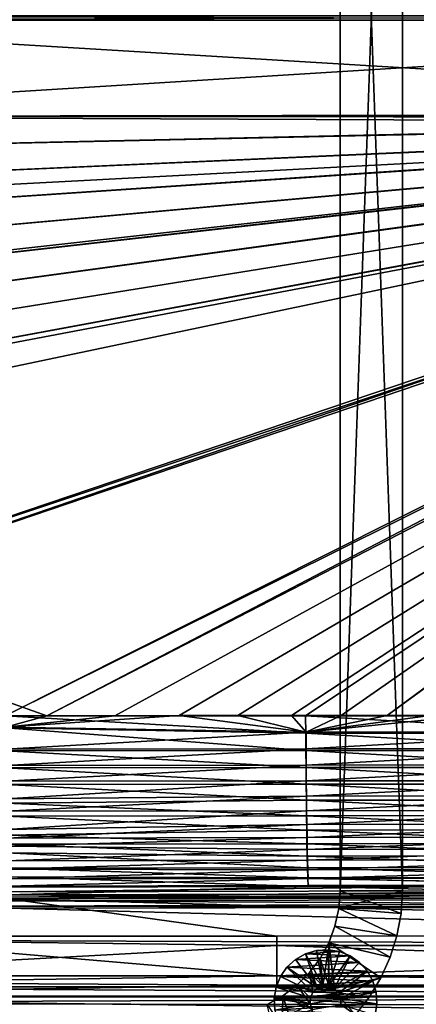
# Model space of a CAD drawing. Header units: metres. Extents: x -901 to 901, y -486 to 401.
# Tile 70 of 256: x -433 to -306, y -316 to -1. Entities that reach past the tile are written whole.
import ezdxf

# ---------------------------------------------------------------- set-up
doc = ezdxf.new("R2010")
doc.units = ezdxf.units.M

msp = doc.modelspace()

# ---------------------------------------------------------------- linework, layer by layer
at = {"layer": 'top0'}
for points in [[(-562.26355, -0.734328, -493.048248), (-562.26355, 0.734328, -493.048248), (-63.660755, -0.734328, -503.492493)], [(-562.26355, 0.734328, -493.048248), (-63.660755, 0.734328, -503.492493), (-63.660755, -0.734328, -503.492493)], [(-562.200745, 0.734328, -490.04892), (-562.200745, -0.734328, -490.04892), (-63.597927, 0.734328, -500.493134)], [(-562.200745, -0.734328, -490.04892), (-63.597927, -0.734328, -500.493134), (-63.597927, 0.734328, -500.493134)], [(-562.26355, -31.580099, -493.048248), (-562.26355, -0.734328, -493.048248), (-63.660755, -30.845772, -503.492493)], [(-63.660755, -30.845772, -503.492493), (-562.26355, -0.734328, -493.048248), (-63.660755, -0.734328, -503.492493)], [(-562.200745, -0.734328, -490.04892), (-562.200745, -31.580099, -490.04892), (-63.597927, -0.734328, -500.493134)], [(-562.200745, -31.580099, -490.04892), (-63.597927, -30.845772, -500.493134), (-63.597927, -0.734328, -500.493134)], [(-562.270081, -60.027832, -493.031525), (-562.26355, -31.580099, -493.048248), (-63.320282, -33.791721, -503.495331)], [(-63.639893, -31.580099, -503.49292), (-562.26355, -31.580099, -493.048248), (-63.660755, -30.845772, -503.492493)], [(-562.26355, -31.580099, -493.048248), (-63.639893, -31.580099, -503.49292), (-63.320282, -33.791721, -503.495331)], [(-63.558937, -31.84775, -500.493896), (-562.200745, -31.580099, -490.04892), (-562.201782, -42.919022, -490.046234)], [(-562.200745, -31.580099, -490.04892), (-63.577065, -31.580099, -500.493591), (-63.597927, -30.845772, -500.493134)], [(-63.558937, -31.84775, -500.493896), (-63.577065, -31.580099, -500.493591), (-562.200745, -31.580099, -490.04892)], [(-63.320282, -33.791721, -503.495331), (-556.825012, -127.259506, -492.974121), (-562.270081, -60.027832, -493.031525)], [(-562.22406, -89.514763, -489.979797), (-63.426933, -32.935684, -500.495117), (-562.227051, -88.468025, -489.982208)], [(-63.426933, -32.935684, -500.495117), (-562.218018, -77.659081, -490.005096), (-562.227051, -88.468025, -489.982208)], [(-63.378803, -33.209328, -500.495422), (-63.426933, -32.935684, -500.495117), (-562.22406, -89.514763, -489.979797)], [(-561.627441, -101.444748, -489.961151), (-63.378803, -33.209328, -500.495422), (-562.22406, -89.514763, -489.979797)], [(-63.426933, -32.935684, -500.495117), (-63.469139, -32.661133, -500.494812), (-562.218018, -77.659081, -490.005096)], [(-63.469139, -32.661133, -500.494812), (-562.210327, -65.947968, -490.024506), (-562.218018, -77.659081, -490.005096)], [(-63.469139, -32.661133, -500.494812), (-63.505154, -32.387917, -500.494507), (-562.210327, -65.947968, -490.024506)], [(-63.505154, -32.387917, -500.494507), (-562.204956, -54.371548, -490.038177), (-562.210327, -65.947968, -490.024506)], [(-63.505154, -32.387917, -500.494507), (-63.535072, -32.116413, -500.494202), (-562.204956, -54.371548, -490.038177)], [(-63.535072, -32.116413, -500.494202), (-562.201782, -42.919022, -490.046234), (-562.204956, -54.371548, -490.038177)], [(-63.535072, -32.116413, -500.494202), (-63.558937, -31.84775, -500.493896), (-562.201782, -42.919022, -490.046234)], [(-63.32428, -33.484169, -500.495697), (-63.378803, -33.209328, -500.495422), (-561.627441, -101.444748, -489.961151)], [(-559.98407, -113.376183, -489.958313), (-63.32428, -33.484169, -500.495697), (-561.627441, -101.444748, -489.961151)], [(-63.32428, -33.484169, -500.495697), (-559.98407, -113.376183, -489.958313), (-557.308105, -125.167221, -489.971375)], [(-63.263184, -33.760246, -500.495972), (-63.32428, -33.484169, -500.495697), (-557.308105, -125.167221, -489.971375)], [(-63.263184, -33.760246, -500.495972), (-557.308105, -125.167221, -489.971375), (-553.594482, -136.83017, -490.000427)], [(-520.393921, -188.45813, -493.390167), (-556.825012, -127.259506, -492.974121), (-63.320282, -33.791721, -503.495331)], [(-63.258526, -33.780186, -500.496002), (-63.263184, -33.760246, -500.495972), (-553.594482, -136.83017, -490.000427)], [(-63.258526, -33.780186, -500.496002), (-553.594482, -136.83017, -490.000427), (-518.588135, -190.194046, -490.413635)], [(-62.849209, -35.558052, -503.495331), (-520.393921, -188.45813, -493.390167), (-63.320282, -33.791721, -503.495331)], [(-62.84177, -35.37413, -500.496002), (-63.258526, -33.780186, -500.496002), (-518.588135, -190.194046, -490.413635)], [(-437.335358, -223.870071, -494.717072), (-520.393921, -188.45813, -493.390167), (-62.849209, -35.558052, -503.495331)], [(-518.588135, -190.194046, -490.413635), (-423.970123, -223.826447, -491.966522), (-62.84177, -35.37413, -500.496002)], [(-62.116249, -37.232742, -503.495331), (-437.335358, -223.870071, -494.717072), (-62.849209, -35.558052, -503.495331)], [(-341.090759, -223.79567, -496.466583), (-437.335358, -223.870071, -494.717072), (-62.116249, -37.232742, -503.495331)], [(-423.970123, -223.826447, -491.966522), (-62.038971, -37.179729, -500.496002), (-62.84177, -35.37413, -500.496002)], [(-423.970123, -223.826447, -491.966522), (-402.263153, -223.800766, -492.368256), (-62.038971, -37.179729, -500.496002)], [(-402.263153, -223.800766, -492.368256), (-381.537445, -223.778259, -492.746674), (-62.038971, -37.179729, -500.496002)], [(-62.038971, -37.179729, -500.496002), (-381.537445, -223.778259, -492.746674), (-362.761078, -223.761658, -493.084625)], [(-362.761078, -223.761658, -493.084625), (-345.556152, -223.751236, -493.389862), (-62.038971, -37.179729, -500.496002)], [(-345.556152, -223.751236, -493.389862), (-329.631134, -223.746918, -493.668304), (-62.038971, -37.179729, -500.496002)], [(-244.761276, -223.802536, -498.037628), (-341.090759, -223.79567, -496.466583), (-62.116249, -37.232742, -503.495331)], [(-62.038971, -37.179729, -500.496002), (-329.631134, -223.746918, -493.668304), (-314.839111, -223.748489, -493.923187)], [(-62.038971, -37.179729, -500.496002), (-314.839111, -223.748489, -493.923187), (-61.074459, -38.640835, -500.496002)], [(-314.839111, -223.748489, -493.923187), (-301.082428, -223.755539, -494.156799), (-61.074459, -38.640835, -500.496002)], [(-437.279114, -223.842056, -491.717743), (-423.970123, -223.826447, -491.966522), (-518.588135, -190.194046, -490.413635)], [(-437.335358, -223.870071, -494.717072), (-341.090759, -223.79567, -496.466583), (-340.949799, -229.396317, -496.149994)], [(-437.323761, -227.669739, -494.566437), (-437.335358, -223.870071, -494.717072), (-340.949799, -229.396317, -496.149994)], [(-437.279114, -223.842056, -491.717743), (-437.268097, -227.462677, -491.574097), (-423.970123, -223.826447, -491.966522)], [(-340.904205, -229.093552, -493.165802), (-381.537445, -223.778259, -492.746674), (-437.268097, -227.462677, -491.574097)], [(-437.268097, -227.462677, -491.574097), (-381.537445, -223.778259, -492.746674), (-402.263153, -223.800766, -492.368256)], [(-437.268097, -227.462677, -491.574097), (-402.263153, -223.800766, -492.368256), (-423.970123, -223.826447, -491.966522)], [(-340.904205, -229.093552, -493.165802), (-362.761078, -223.761658, -493.084625), (-381.537445, -223.778259, -492.746674)], [(-345.556152, -223.751236, -493.389862), (-362.761078, -223.761658, -493.084625), (-340.904205, -229.093552, -493.165802)], [(-329.631134, -223.746918, -493.668304), (-345.556152, -223.751236, -493.389862), (-340.904205, -229.093552, -493.165802)], [(-340.949799, -229.396317, -496.149994), (-341.090759, -223.79567, -496.466583), (-244.546692, -229.389984, -497.7052)], [(-341.090759, -223.79567, -496.466583), (-244.761276, -223.802536, -498.037628), (-244.546692, -229.389984, -497.7052)], [(-340.904205, -229.093552, -493.165802), (-314.839111, -223.748489, -493.923187), (-329.631134, -223.746918, -493.668304)], [(-301.082428, -223.755539, -494.156799), (-314.839111, -223.748489, -493.923187), (-340.904205, -229.093552, -493.165802)], [(-288.256195, -223.766754, -494.371063), (-301.082428, -223.755539, -494.156799), (-340.904205, -229.093552, -493.165802)], [(-288.256195, -223.766754, -494.371063), (-340.904205, -229.093552, -493.165802), (-244.512421, -229.078262, -494.721771)], [(-340.949799, -229.396317, -496.149994), (-340.923492, -234.963837, -495.328735), (-437.323761, -227.669739, -494.566437)], [(-340.923492, -234.963837, -495.328735), (-437.288696, -235.059128, -493.604736), (-437.323761, -227.669739, -494.566437)], [(-437.234711, -234.495651, -490.6586), (-340.904205, -229.093552, -493.165802), (-437.268097, -227.462677, -491.574097)], [(-340.87915, -234.394623, -492.38385), (-340.904205, -229.093552, -493.165802), (-437.234711, -234.495651, -490.6586)], [(-244.546692, -229.389984, -497.7052), (-244.524124, -234.942719, -496.869629), (-340.949799, -229.396317, -496.149994)], [(-244.524124, -234.942719, -496.869629), (-340.923492, -234.963837, -495.328735), (-340.949799, -229.396317, -496.149994)], [(-244.512421, -229.078262, -494.721771), (-340.904205, -229.093552, -493.165802), (-340.87915, -234.394623, -492.38385)], [(-244.512421, -229.078262, -494.721771), (-340.87915, -234.394623, -492.38385), (-244.490936, -234.36528, -493.926178)], [(-340.923492, -234.963837, -495.328735), (-340.888763, -240.44519, -494.01355), (-437.288696, -235.059128, -493.604736)], [(-340.888763, -240.44519, -494.01355), (-437.251465, -240.551544, -492.295929), (-437.288696, -235.059128, -493.604736)], [(-437.199249, -239.72522, -489.412445), (-340.87915, -234.394623, -492.38385), (-437.234711, -234.495651, -490.6586)], [(-340.846069, -239.613663, -491.131592), (-340.87915, -234.394623, -492.38385), (-437.199249, -239.72522, -489.412445)], [(-244.524124, -234.942719, -496.869629), (-244.494415, -240.408295, -495.542542), (-340.923492, -234.963837, -495.328735)], [(-244.494415, -240.408295, -495.542542), (-340.888763, -240.44519, -494.01355), (-340.923492, -234.963837, -495.328735)], [(-244.490936, -234.36528, -493.926178), (-340.87915, -234.394623, -492.38385), (-340.846069, -239.613663, -491.131592)], [(-244.462646, -239.569305, -492.662598), (-244.490936, -234.36528, -493.926178), (-340.846069, -239.613663, -491.131592)], [(-437.155365, -244.822952, -487.700287), (-340.846069, -239.613663, -491.131592), (-437.199249, -239.72522, -489.412445)], [(-340.805206, -244.700256, -489.417206), (-340.846069, -239.613663, -491.131592), (-437.155365, -244.822952, -487.700287)], [(-244.462646, -239.569305, -492.662598), (-340.846069, -239.613663, -491.131592), (-340.805206, -244.700256, -489.417206)], [(-244.42775, -244.640259, -490.93924), (-244.462646, -239.569305, -492.662598), (-340.805206, -244.700256, -489.417206)], [(-340.888763, -240.44519, -494.01355), (-340.845825, -245.78743, -492.212982), (-437.251465, -240.551544, -492.295929)], [(-340.845825, -245.78743, -492.212982), (-437.205383, -245.904312, -490.498169), (-437.251465, -240.551544, -492.295929)], [(-244.494415, -240.408295, -495.542542), (-244.457764, -245.734116, -493.732574), (-340.888763, -240.44519, -494.01355)], [(-244.457764, -245.734116, -493.732574), (-340.845825, -245.78743, -492.212982), (-340.888763, -240.44519, -494.01355)], [(-340.845825, -245.78743, -492.212982), (-340.795013, -250.940292, -489.938324), (-437.205383, -245.904312, -490.498169)], [(-340.795013, -250.940292, -489.938324), (-437.141937, -251.831802, -487.844757), (-437.205383, -245.904312, -490.498169)], [(-437.094971, -250.464966, -485.174622), (-340.805206, -244.700256, -489.417206), (-437.155365, -244.822952, -487.700287)], [(-340.756836, -249.606522, -487.251373), (-340.805206, -244.700256, -489.417206), (-437.094971, -250.464966, -485.174622)], [(-244.457764, -245.734116, -493.732574), (-244.414459, -250.8703, -491.45105), (-340.845825, -245.78743, -492.212982)], [(-244.414459, -250.8703, -491.45105), (-340.795013, -250.940292, -489.938324), (-340.845825, -245.78743, -492.212982)], [(-340.805206, -244.700256, -489.417206), (-340.756836, -249.606522, -487.251373), (-244.42775, -244.640259, -490.93924)], [(-340.756836, -249.606522, -487.251373), (-244.38652, -249.53064, -488.766907), (-244.42775, -244.640259, -490.93924)], [(-340.795013, -250.940292, -489.938324), (-340.736786, -255.864273, -487.211304), (-437.141937, -251.831802, -487.844757)], [(-340.736786, -255.864273, -487.211304), (-437.088409, -256.005157, -485.505524), (-437.141937, -251.831802, -487.844757)], [(-437.043976, -254.439285, -482.94696), (-340.756836, -249.606522, -487.251373), (-437.094971, -250.464966, -485.174622)], [(-340.701385, -254.294876, -484.654846), (-340.756836, -249.606522, -487.251373), (-437.043976, -254.439285, -482.94696)], [(-244.414459, -250.8703, -491.45105), (-244.364883, -255.777634, -488.719666), (-340.795013, -250.940292, -489.938324)], [(-244.364883, -255.777634, -488.719666), (-340.736786, -255.864273, -487.211304), (-340.795013, -250.940292, -489.938324)], [(-340.756836, -249.606522, -487.251373), (-340.701385, -254.294876, -484.654846), (-244.38652, -249.53064, -488.766907)], [(-340.701385, -254.294876, -484.654846), (-244.33931, -254.20314, -486.166229), (-244.38652, -249.53064, -488.766907)], [(-436.954468, -260.259003, -478.892365), (-340.701385, -254.294876, -484.654846), (-437.043976, -254.439285, -482.94696)], [(-340.639374, -258.730255, -481.65094), (-340.701385, -254.294876, -484.654846), (-436.954468, -260.259003, -478.892365)], [(-244.364883, -255.777634, -488.719666), (-244.309448, -260.419617, -485.562805), (-340.736786, -255.864273, -487.211304)], [(-340.701385, -254.294876, -484.654846), (-340.639374, -258.730255, -481.65094), (-244.33931, -254.20314, -486.166229)], [(-340.639374, -258.730255, -481.65094), (-244.28653, -258.622986, -483.160431), (-244.33931, -254.20314, -486.166229)], [(-340.736786, -255.864273, -487.211304), (-340.671661, -260.522583, -484.056396), (-437.088409, -256.005157, -485.505524)], [(-340.671661, -260.522583, -484.056396), (-436.994354, -262.11969, -481.24527), (-437.088409, -256.005157, -485.505524)], [(-436.904175, -263.042816, -476.555054), (-340.639374, -258.730255, -481.65094), (-436.954468, -260.259003, -478.892365)], [(-340.571289, -262.877625, -478.262878), (-340.639374, -258.730255, -481.65094), (-436.904175, -263.042816, -476.555054)], [(-244.309448, -260.419617, -485.562805), (-340.671661, -260.522583, -484.056396), (-340.736786, -255.864273, -487.211304)], [(-244.28653, -258.622986, -483.160431), (-340.639374, -258.730255, -481.65094), (-340.571289, -262.877625, -478.262878)], [(-340.571289, -262.877625, -478.262878), (-244.228607, -262.755402, -479.772705), (-244.28653, -258.622986, -483.160431)], [(-340.671661, -260.522583, -484.056396), (-340.600128, -264.878418, -480.498047), (-436.994354, -262.11969, -481.24527)], [(-340.600128, -264.878418, -480.498047), (-436.941589, -265.041138, -478.792328), (-436.994354, -262.11969, -481.24527)], [(-244.309448, -260.419617, -485.562805), (-244.248611, -264.759766, -482.004822), (-340.671661, -260.522583, -484.056396)], [(-244.248611, -264.759766, -482.004822), (-340.600128, -264.878418, -480.498047), (-340.671661, -260.522583, -484.056396)], [(-340.600128, -264.878418, -480.498047), (-340.522736, -268.896362, -476.562286), (-436.941589, -265.041138, -478.792328)], [(-340.522736, -268.896362, -476.562286), (-436.885895, -267.807922, -476.166229), (-436.941589, -265.041138, -478.792328)], [(-436.851135, -265.679199, -474.052582), (-340.571289, -262.877625, -478.262878), (-436.904175, -263.042816, -476.555054)], [(-340.497589, -266.703278, -474.515442), (-340.571289, -262.877625, -478.262878), (-436.851135, -265.679199, -474.052582)], [(-244.248611, -264.759766, -482.004822), (-244.182816, -268.762939, -478.071625), (-340.600128, -264.878418, -480.498047)], [(-244.182816, -268.762939, -478.071625), (-340.522736, -268.896362, -476.562286), (-340.600128, -264.878418, -480.498047)], [(-244.228607, -262.755402, -479.772705), (-340.571289, -262.877625, -478.262878), (-340.497589, -266.703278, -474.515442)], [(-244.165955, -266.567017, -476.02774), (-244.228607, -262.755402, -479.772705), (-340.497589, -266.703278, -474.515442)], [(-340.522736, -268.896362, -476.562286), (-340.440094, -272.546661, -472.281403), (-436.885895, -267.807922, -476.166229)], [(-340.440094, -272.546661, -472.281403), (-436.769562, -272.730377, -470.571411), (-436.885895, -267.807922, -476.166229)], [(-436.740387, -270.364105, -468.727539), (-340.497589, -266.703278, -474.515442), (-436.851135, -265.679199, -474.052582)], [(-340.418884, -270.178894, -470.439423), (-340.497589, -266.703278, -474.515442), (-436.740387, -270.364105, -468.727539)], [(-244.165955, -266.567017, -476.02774), (-340.497589, -266.703278, -474.515442), (-340.418884, -270.178894, -470.439423)], [(-244.099075, -270.029633, -471.956085), (-244.165955, -266.567017, -476.02774), (-340.418884, -270.178894, -470.439423)], [(-436.664856, -273.025513, -465.030121), (-340.418884, -270.178894, -470.439423), (-436.740387, -270.364105, -468.727539)], [(-340.335846, -273.277435, -466.067047), (-340.418884, -270.178894, -470.439423), (-436.664856, -273.025513, -465.030121)], [(-244.182816, -268.762939, -478.071625), (-244.112579, -272.399597, -473.795319), (-340.522736, -268.896362, -476.562286)], [(-244.112579, -272.399597, -473.795319), (-340.440094, -272.546661, -472.281403), (-340.522736, -268.896362, -476.562286)], [(-340.418884, -270.178894, -470.439423), (-340.335846, -273.277435, -466.067047), (-244.099075, -270.029633, -471.956085)], [(-340.335846, -273.277435, -466.067047), (-244.028503, -273.116516, -467.589813), (-244.099075, -270.029633, -471.956085)], [(-340.440094, -272.546661, -472.281403), (-340.352875, -275.800964, -467.68927), (-436.769562, -272.730377, -470.571411)], [(-340.352875, -275.800964, -467.68927), (-436.690247, -275.525116, -466.688812), (-436.769562, -272.730377, -470.571411)], [(-436.557739, -276.171509, -459.708191), (-340.335846, -273.277435, -466.067047), (-436.664856, -273.025513, -465.030121)], [(-340.249023, -275.971924, -461.430573), (-340.335846, -273.277435, -466.067047), (-436.557739, -276.171509, -459.708191)], [(-244.112579, -272.399597, -473.795319), (-244.038452, -275.641632, -469.209625), (-340.440094, -272.546661, -472.281403)], [(-244.038452, -275.641632, -469.209625), (-340.352875, -275.800964, -467.68927), (-340.440094, -272.546661, -472.281403)], [(-340.335846, -273.277435, -466.067047), (-340.249023, -275.971924, -461.430573), (-244.028503, -273.116516, -467.589813)], [(-340.249023, -275.971924, -461.430573), (-243.954758, -275.800873, -462.96106), (-244.028503, -273.116516, -467.589813)], [(-340.352875, -275.800964, -467.68927), (-340.261688, -278.630859, -462.819794), (-436.690247, -275.525116, -466.688812)], [(-340.261688, -278.630859, -462.819794), (-436.577698, -278.829712, -461.098785), (-436.690247, -275.525116, -466.688812)], [(-436.46106, -278.446564, -454.837769), (-340.249023, -275.971924, -461.430573), (-436.557739, -276.171509, -459.708191)], [(-243.878418, -278.058105, -458.104614), (-340.249023, -275.971924, -461.430573), (-436.46106, -278.446564, -454.837769)], [(-244.038452, -275.641632, -469.209625), (-243.961014, -278.460907, -464.348206), (-340.352875, -275.800964, -467.68927)], [(-243.961014, -278.460907, -464.348206), (-340.261688, -278.630859, -462.819794), (-340.352875, -275.800964, -467.68927)], [(-340.249023, -275.971924, -461.430573), (-243.878418, -278.058105, -458.104614), (-243.954758, -275.800873, -462.96106)], [(-436.476196, -281.219116, -455.983551), (-436.577698, -278.829712, -461.098785), (-340.261688, -278.630859, -462.819794)], [(-243.880829, -280.831604, -459.247711), (-436.476196, -281.219116, -455.983551), (-340.261688, -278.630859, -462.819794)], [(-243.880829, -280.831604, -459.247711), (-243.79866, -282.737122, -453.956512), (-436.476196, -281.219116, -455.983551)], [(-436.361969, -280.273926, -449.782715), (-243.878418, -278.058105, -458.104614), (-436.46106, -278.446564, -454.837769)], [(-243.800171, -279.872437, -453.06662), (-243.878418, -278.058105, -458.104614), (-436.361969, -280.273926, -449.782715)], [(-436.228851, -281.975739, -442.898834), (-243.800171, -279.872437, -453.06662), (-436.361969, -280.273926, -449.782715)], [(-243.720795, -281.230316, -447.895966), (-243.800171, -279.872437, -453.06662), (-436.228851, -281.975739, -442.898834)], [(-243.880829, -280.831604, -459.247711), (-340.261688, -278.630859, -462.819794), (-243.961014, -278.460907, -464.348206)], [(-499.649292, -294.489624, -341.553345), (-350.277679, -294.524323, -341.557617), (-436.16037, -282.526184, -439.318207)], [(-243.79866, -282.737122, -453.956512), (-436.372101, -283.138306, -450.674438), (-436.476196, -281.219116, -455.983551)], [(-243.79866, -282.737122, -453.956512), (-243.715302, -284.163269, -448.52597), (-436.372101, -283.138306, -450.674438)], [(-243.715302, -284.163269, -448.52597), (-436.232239, -284.926239, -443.441681), (-436.372101, -283.138306, -450.674438)], [(-243.715302, -284.163269, -448.52597), (-243.830444, -285.09613, -443.004456), (-436.232239, -284.926239, -443.441681)], [(-436.16037, -282.526184, -439.318207), (-243.720795, -281.230316, -447.895966), (-436.228851, -281.975739, -442.898834)], [(-436.16037, -282.526184, -439.318207), (-243.616119, -282.115753, -442.661072), (-243.720795, -281.230316, -447.895966)], [(-436.16037, -282.526184, -439.318207), (-0.734328, -294.453064, -341.548859), (-0.734328, -281.912231, -444.318481)], [(-243.616119, -282.115753, -442.661072), (-436.16037, -282.526184, -439.318207), (-0.734328, -281.912231, -444.318481)], [(-350.277679, -294.524323, -341.557617), (-0.734328, -294.453064, -341.548859), (-436.16037, -282.526184, -439.318207)], [(-490.559723, -295.788666, -355.920624), (-436.16037, -285.503845, -439.683838), (-0.734328, -297.508423, -341.914429)], [(-243.830444, -285.09613, -443.004456), (-436.16037, -285.503845, -439.683838), (-436.232239, -284.926239, -443.441681)], [(-0.734328, -297.508423, -341.914429), (-436.16037, -285.503845, -439.683838), (-0.734328, -284.889893, -444.684113)], [(-436.16037, -285.503845, -439.683838), (-243.830444, -285.09613, -443.004456), (-0.734328, -284.889893, -444.684113)], [(-566.378906, -307.201416, -238.7827), (-350.277679, -307.274475, -238.791992), (-499.649292, -294.489624, -341.553345)], [(-560.476746, -309.032806, -248.254044), (-490.559723, -295.788666, -355.920624), (-350.277679, -297.508423, -341.914429)], [(-350.277679, -307.274475, -238.791992), (-350.277679, -294.524323, -341.557617), (-499.649292, -294.489624, -341.553345)], [(-350.277679, -297.508423, -341.914429), (-490.559723, -295.788666, -355.920624), (-0.734328, -297.508423, -341.914429)], [(-0.734328, -307.200958, -238.782623), (-0.734328, -294.453064, -341.548859), (-350.277679, -307.274475, -238.791992)], [(-0.734328, -294.453064, -341.548859), (-350.277679, -294.524323, -341.557617), (-350.277679, -307.274475, -238.791992)], [(-350.277679, -310.183228, -239.156265), (-560.476746, -309.032806, -248.254044), (-350.277679, -297.508423, -341.914429)], [(-0.734328, -297.508423, -341.914429), (-0.734328, -310.183228, -239.156265), (-350.277679, -297.508423, -341.914429)], [(-0.734328, -310.183228, -239.156265), (-350.277679, -310.183228, -239.156265), (-350.277679, -297.508423, -341.914429)], [(-566.378906, -307.201416, -238.7827), (-584.056824, -310.73349, -211.562149), (-350.277679, -307.274475, -238.791992)], [(-584.056824, -310.73349, -211.562149), (-0.734328, -310.733368, -211.562912), (-350.277679, -307.274475, -238.791992)], [(-584.056824, -313.707733, -211.954468), (-560.476746, -309.032806, -248.254044), (-350.277679, -310.183228, -239.156265)], [(-350.277679, -307.274475, -238.791992), (-0.734328, -310.733368, -211.562912), (-0.734328, -307.200958, -238.782623)], [(-584.056824, -310.73349, -211.562149), (-599.732178, -313.965576, -187.438156), (-0.734328, -313.965668, -187.437561)], [(-0.734328, -313.707611, -211.955231), (-584.056824, -313.707733, -211.954468), (-350.277679, -310.183228, -239.156265)], [(-0.734328, -310.733368, -211.562912), (-584.056824, -310.73349, -211.562149), (-0.734328, -313.965668, -187.437561)], [(-0.734328, -310.183228, -239.156265), (-0.734328, -313.707611, -211.955231), (-350.277679, -310.183228, -239.156265)], [(-599.732178, -313.965576, -187.438156), (-633.088074, -321.170197, -136.149261), (-0.734328, -321.170319, -136.148438)], [(-0.734328, -313.965668, -187.437561), (-599.732178, -313.965576, -187.438156), (-0.734328, -321.170319, -136.148438)], [(-0.734328, -316.939209, -187.835037), (-595.426453, -316.041077, -194.464172), (-0.734328, -313.707611, -211.955231)], [(-595.426453, -316.041077, -194.464172), (-584.056824, -313.707733, -211.954468), (-0.734328, -313.707611, -211.955231)], [(-630.377197, -323.53772, -140.740814), (-595.426453, -316.041077, -194.464172), (-0.734328, -316.939209, -187.835037)]]:
    msp.add_3dface(points, dxfattribs=at)
at = {"layer": 'top012'}
for points in [[(-309.990051, -280, -540), (-329.990051, -280, -540), (-309.990051, 280, -540)], [(-329.990051, -280, -540), (-329.990051, 280, -540), (-309.990051, 280, -540)], [(-329.990051, 280, -540), (-329.990051, -280, -540), (-329.990051, 280, -520)], [(-329.990051, -280, -540), (-329.990051, -280, -520), (-329.990051, 280, -520)], [(-329.990051, -280, -520), (-309.990051, -280, -520), (-329.990051, 280, -520)], [(-309.990051, -280, -520), (-309.990051, 280, -520), (-329.990051, 280, -520)], [(-309.990051, -280, -520), (-309.990051, -280, -540), (-309.990051, 280, -520)], [(-309.990051, -280, -540), (-309.990051, 280, -540), (-309.990051, 280, -520)], [(-310.427521, -287.232178, -540), (-330.397217, -285.692596, -540), (-309.990051, -280, -540)], [(-330.397217, -285.692596, -540), (-329.990051, -280, -540), (-309.990051, -280, -540)], [(-329.990051, -280, -540), (-330.397217, -285.692596, -540), (-329.990051, -280, -520)], [(-330.397217, -285.692596, -540), (-330.397217, -285.692596, -520), (-329.990051, -280, -520)], [(-330.397217, -285.692596, -520), (-310.427521, -287.232178, -520), (-329.990051, -280, -520)], [(-310.427521, -287.232178, -520), (-309.990051, -280, -520), (-329.990051, -280, -520)], [(-310.427521, -287.232178, -540), (-309.990051, -280, -540), (-310.427521, -287.232178, -520)], [(-310.427521, -287.232178, -520), (-309.990051, -280, -540), (-309.990051, -280, -520)], [(-311.733551, -294.358917, -540), (-331.610352, -291.269287, -540), (-330.397217, -285.692596, -540)], [(-330.397217, -285.692596, -540), (-331.610352, -291.269287, -540), (-330.397217, -285.692596, -520)], [(-331.610352, -291.269287, -540), (-331.610352, -291.269287, -520), (-330.397217, -285.692596, -520)], [(-331.610352, -291.269287, -520), (-311.733551, -294.358917, -520), (-330.397217, -285.692596, -520)], [(-310.427521, -287.232178, -540), (-311.733551, -294.358917, -540), (-330.397217, -285.692596, -540)], [(-311.733551, -294.358917, -520), (-310.427521, -287.232178, -520), (-330.397217, -285.692596, -520)], [(-311.733551, -294.358917, -540), (-310.427521, -287.232178, -540), (-311.733551, -294.358917, -520)], [(-311.733551, -294.358917, -520), (-310.427521, -287.232178, -540), (-310.427521, -287.232178, -520)], [(-313.889099, -301.276276, -540), (-333.604767, -296.616577, -540), (-331.610352, -291.269287, -540)], [(-331.610352, -291.269287, -540), (-333.604767, -296.616577, -540), (-331.610352, -291.269287, -520)], [(-333.604767, -296.616577, -540), (-333.604767, -296.616577, -520), (-331.610352, -291.269287, -520)], [(-333.604767, -296.616577, -520), (-313.889099, -301.276276, -520), (-331.610352, -291.269287, -520)], [(-311.733551, -294.358917, -540), (-313.889099, -301.276276, -540), (-331.610352, -291.269287, -540)], [(-313.889099, -301.276276, -520), (-311.733551, -294.358917, -520), (-331.610352, -291.269287, -520)], [(-336.339905, -301.62561, -540), (-333.604767, -296.616577, -540), (-333.552612, -310.474213, -540)], [(-333.604767, -296.616577, -540), (-336.339905, -301.62561, -540), (-333.604767, -296.616577, -520)], [(-336.339905, -301.62561, -540), (-336.339905, -301.62561, -520), (-333.604767, -296.616577, -520)], [(-333.604767, -296.616577, -520), (-336.339905, -301.62561, -520), (-333.552612, -310.474213, -520)], [(-313.889099, -301.276276, -540), (-316.862701, -307.883392, -540), (-333.604767, -296.616577, -540)], [(-316.862701, -307.883392, -540), (-331.767059, -311.259857, -540), (-333.604767, -296.616577, -540)], [(-333.604767, -296.616577, -540), (-331.767059, -311.259857, -540), (-333.552612, -310.474213, -540)], [(-331.767059, -311.259857, -520), (-316.862701, -307.883392, -520), (-333.604767, -296.616577, -520)], [(-316.862701, -307.883392, -520), (-313.889099, -301.276276, -520), (-333.604767, -296.616577, -520)], [(-331.767059, -311.259857, -520), (-333.604767, -296.616577, -520), (-333.552612, -310.474213, -520)], [(-313.889099, -301.276276, -540), (-311.733551, -294.358917, -540), (-313.889099, -301.276276, -520)], [(-313.889099, -301.276276, -520), (-311.733551, -294.358917, -540), (-311.733551, -294.358917, -520)], [(-341.043884, -300.15097, -595.000183), (-337.499908, -299.105988, -595.000183), (-341.043884, -300.15097, -630.000183)], [(-337.499908, -299.105988, -595.000183), (-337.499908, -299.105988, -630.000183), (-341.043884, -300.15097, -630.000183)], [(-337.499908, -299.105988, -630.000183), (-330.165863, -299.472015, -630.000183), (-341.043884, -300.15097, -630.000183)], [(-335.502899, -310.431641, -595), (-337.499908, -299.105988, -595.000183), (-341.043884, -300.15097, -595.000183)], [(-330.165863, -299.472015, -630.000183), (-326.74353, -300.864685, -630.000183), (-341.043884, -300.15097, -630.000183)], [(-337.499908, -299.105988, -595.000183), (-333.812256, -298.875854, -595.000183), (-337.499908, -299.105988, -630.000183)], [(-333.812256, -298.875854, -595.000183), (-333.812256, -298.875854, -630.000183), (-337.499908, -299.105988, -630.000183)], [(-337.499908, -299.105988, -630.000183), (-333.812256, -298.875854, -630.000183), (-330.165863, -299.472015, -630.000183)], [(-333.812256, -298.875854, -595.000183), (-337.499908, -299.105988, -595.000183), (-335.502899, -310.431641, -595)], [(-333.552612, -310.474213, -595), (-333.812256, -298.875854, -595.000183), (-335.502899, -310.431641, -595)], [(-333.812256, -298.875854, -595.000183), (-330.165863, -299.472015, -595.000183), (-333.812256, -298.875854, -630.000183)], [(-330.165863, -299.472015, -595.000183), (-330.165863, -299.472015, -630.000183), (-333.812256, -298.875854, -630.000183)], [(-333.552612, -310.474213, -595), (-330.165863, -299.472015, -595.000183), (-333.812256, -298.875854, -595.000183)], [(-326.74353, -300.864685, -595.000183), (-330.165863, -299.472015, -595.000183), (-333.552612, -310.474213, -595)], [(-330.165863, -299.472015, -595.000183), (-326.74353, -300.864685, -595.000183), (-330.165863, -299.472015, -630.000183)], [(-326.74353, -300.864685, -595.000183), (-326.74353, -300.864685, -630.000183), (-330.165863, -299.472015, -630.000183)], [(-347.006104, -304.4375, -595.000183), (-344.266479, -301.958344, -595.000183), (-347.006104, -304.4375, -630.000183)], [(-344.266479, -301.958344, -595.000183), (-344.266479, -301.958344, -630.000183), (-347.006104, -304.4375, -630.000183)], [(-344.266479, -301.958344, -630.000183), (-323.716919, -302.983948, -630.000183), (-347.006104, -304.4375, -630.000183)], [(-337.321014, -311.138672, -595), (-344.266479, -301.958344, -595.000183), (-347.006104, -304.4375, -595.000183)], [(-323.716919, -302.983948, -630.000183), (-321.237732, -305.723572, -630.000183), (-347.006104, -304.4375, -630.000183)], [(-344.266479, -301.958344, -595.000183), (-341.043884, -300.15097, -595.000183), (-344.266479, -301.958344, -630.000183)], [(-341.043884, -300.15097, -595.000183), (-341.043884, -300.15097, -630.000183), (-344.266479, -301.958344, -630.000183)], [(-341.043884, -300.15097, -630.000183), (-326.74353, -300.864685, -630.000183), (-344.266479, -301.958344, -630.000183)], [(-341.043884, -300.15097, -595.000183), (-344.266479, -301.958344, -595.000183), (-337.321014, -311.138672, -595)], [(-326.74353, -300.864685, -630.000183), (-323.716919, -302.983948, -630.000183), (-344.266479, -301.958344, -630.000183)], [(-335.502899, -310.431641, -595), (-341.043884, -300.15097, -595.000183), (-337.321014, -311.138672, -595)], [(-339.760071, -306.194427, -540), (-336.339905, -301.62561, -540), (-335.502899, -310.431641, -540)], [(-336.339905, -301.62561, -540), (-339.760071, -306.194427, -540), (-336.339905, -301.62561, -520)], [(-339.760071, -306.194427, -540), (-339.760071, -306.194427, -520), (-336.339905, -301.62561, -520)], [(-336.339905, -301.62561, -520), (-339.760071, -306.194427, -520), (-335.502899, -310.431641, -520)], [(-335.502899, -310.431641, -540), (-336.339905, -301.62561, -540), (-333.552612, -310.474213, -540)], [(-333.552612, -310.474213, -520), (-336.339905, -301.62561, -520), (-335.502899, -310.431641, -520)], [(-331.767059, -311.259857, -595), (-326.74353, -300.864685, -595.000183), (-333.552612, -310.474213, -595)], [(-331.767059, -311.259857, -595), (-323.716919, -302.983948, -595.000183), (-326.74353, -300.864685, -595.000183)], [(-321.237732, -305.723572, -595.000183), (-323.716919, -302.983948, -595.000183), (-331.767059, -311.259857, -595)], [(-326.74353, -300.864685, -595.000183), (-323.716919, -302.983948, -595.000183), (-326.74353, -300.864685, -630.000183)], [(-323.716919, -302.983948, -595.000183), (-323.716919, -302.983948, -630.000183), (-326.74353, -300.864685, -630.000183)], [(-323.716919, -302.983948, -595.000183), (-321.237732, -305.723572, -595.000183), (-323.716919, -302.983948, -630.000183)], [(-321.237732, -305.723572, -595.000183), (-321.237732, -305.723572, -630.000183), (-323.716919, -302.983948, -630.000183)], [(-316.862701, -307.883392, -540), (-313.889099, -301.276276, -540), (-316.862701, -307.883392, -520)], [(-316.862701, -307.883392, -520), (-313.889099, -301.276276, -540), (-313.889099, -301.276276, -520)], [(-349.125366, -307.464142, -595.000183), (-347.006104, -304.4375, -595.000183), (-349.125366, -307.464142, -630.000183)], [(-347.006104, -304.4375, -595.000183), (-347.006104, -304.4375, -630.000183), (-349.125366, -307.464142, -630.000183)], [(-347.006104, -304.4375, -630.000183), (-321.237732, -305.723572, -630.000183), (-349.125366, -307.464142, -630.000183)], [(-347.006104, -304.4375, -595.000183), (-349.125366, -307.464142, -595.000183), (-338.730194, -312.48764, -595)], [(-321.237732, -305.723572, -630.000183), (-319.430359, -308.946167, -630.000183), (-349.125366, -307.464142, -630.000183)], [(-337.321014, -311.138672, -595), (-347.006104, -304.4375, -595.000183), (-338.730194, -312.48764, -595)], [(-343.795624, -310.22998, -540), (-339.760071, -306.194427, -540), (-338.730194, -312.48764, -540)], [(-339.760071, -306.194427, -520), (-339.760071, -306.194427, -540), (-343.795624, -310.22998, -520)], [(-339.760071, -306.194427, -540), (-343.795624, -310.22998, -540), (-343.795624, -310.22998, -520)], [(-339.760071, -306.194427, -520), (-343.795624, -310.22998, -520), (-338.730194, -312.48764, -520)], [(-339.760071, -306.194427, -540), (-337.321014, -311.138672, -540), (-338.730194, -312.48764, -540)], [(-337.321014, -311.138672, -540), (-339.760071, -306.194427, -540), (-335.502899, -310.431641, -540)], [(-335.502899, -310.431641, -520), (-339.760071, -306.194427, -520), (-337.321014, -311.138672, -520)], [(-339.760071, -306.194427, -520), (-338.730194, -312.48764, -520), (-337.321014, -311.138672, -520)], [(-330.41806, -312.669037, -595), (-321.237732, -305.723572, -595.000183), (-331.767059, -311.259857, -595)], [(-319.430359, -308.946167, -595.000183), (-321.237732, -305.723572, -595.000183), (-330.41806, -312.669037, -595)], [(-321.237732, -305.723572, -595.000183), (-319.430359, -308.946167, -595.000183), (-321.237732, -305.723572, -630.000183)], [(-319.430359, -308.946167, -595.000183), (-319.430359, -308.946167, -630.000183), (-321.237732, -305.723572, -630.000183)], [(-350.518036, -310.886475, -595.000183), (-349.125366, -307.464142, -595.000183), (-350.518036, -310.886475, -630.000183)], [(-349.125366, -307.464142, -595.000183), (-349.125366, -307.464142, -630.000183), (-350.518036, -310.886475, -630.000183)], [(-349.125366, -307.464142, -630.000183), (-319.430359, -308.946167, -630.000183), (-350.518036, -310.886475, -630.000183)], [(-338.730194, -312.48764, -595), (-349.125366, -307.464142, -595.000183), (-350.518036, -310.886475, -595.000183)], [(-319.430359, -308.946167, -630.000183), (-318.385406, -312.490143, -630.000183), (-350.518036, -310.886475, -630.000183)], [(-331.767059, -311.259857, -540), (-316.862701, -307.883392, -540), (-330.41806, -312.669037, -540)], [(-316.862701, -307.883392, -520), (-331.767059, -311.259857, -520), (-330.41806, -312.669037, -520)], [(-316.862701, -307.883392, -540), (-320.611023, -314.083862, -540), (-330.41806, -312.669037, -540)], [(-320.611023, -314.083862, -520), (-316.862701, -307.883392, -520), (-330.41806, -312.669037, -520)], [(-329.711029, -314.487152, -595), (-319.430359, -308.946167, -595.000183), (-330.41806, -312.669037, -595)], [(-329.711029, -314.487152, -595), (-318.385406, -312.490143, -595.000183), (-319.430359, -308.946167, -595.000183)], [(-320.611023, -314.083862, -540), (-316.862701, -307.883392, -540), (-320.611023, -314.083862, -520)], [(-320.611023, -314.083862, -520), (-316.862701, -307.883392, -540), (-316.862701, -307.883392, -520)], [(-319.430359, -308.946167, -595.000183), (-318.385406, -312.490143, -595.000183), (-319.430359, -308.946167, -630.000183)], [(-318.385406, -312.490143, -595.000183), (-318.385406, -312.490143, -630.000183), (-319.430359, -308.946167, -630.000183)], [(-351.114197, -314.532867, -595.000183), (-350.518036, -310.886475, -595.000183), (-351.114197, -314.532867, -630.000183)], [(-350.518036, -310.886475, -595.000183), (-350.518036, -310.886475, -630.000183), (-351.114197, -314.532867, -630.000183)], [(-350.518036, -310.886475, -630.000183), (-318.385406, -312.490143, -630.000183), (-351.114197, -314.532867, -630.000183)], [(-350.518036, -310.886475, -595.000183), (-351.114197, -314.532867, -595.000183), (-339.515869, -314.273224, -595)], [(-318.385406, -312.490143, -630.000183), (-318.155243, -316.177795, -630.000183), (-351.114197, -314.532867, -630.000183)], [(-338.730194, -312.48764, -595), (-350.518036, -310.886475, -595.000183), (-339.515869, -314.273224, -595)], [(-348.364441, -313.650146, -540), (-343.795624, -310.22998, -540), (-339.558411, -316.223511, -540)], [(-343.795624, -310.22998, -520), (-343.795624, -310.22998, -540), (-348.364441, -313.650146, -540)], [(-343.795624, -310.22998, -520), (-348.364441, -313.650146, -540), (-348.364441, -313.650146, -520)], [(-348.364441, -313.650146, -520), (-339.558411, -316.223511, -520), (-343.795624, -310.22998, -520)], [(-339.558411, -316.223511, -540), (-343.795624, -310.22998, -540), (-339.515869, -314.273224, -540)], [(-343.795624, -310.22998, -540), (-338.730194, -312.48764, -540), (-339.515869, -314.273224, -540)], [(-339.558411, -316.223511, -520), (-339.515869, -314.273224, -520), (-343.795624, -310.22998, -520)], [(-343.795624, -310.22998, -520), (-339.515869, -314.273224, -520), (-338.730194, -312.48764, -520)], [(-339.515869, -314.273224, -540), (-338.730194, -312.48764, -540), (-339.515869, -314.273224, -595)], [(-338.730194, -312.48764, -540), (-338.730194, -312.48764, -595), (-339.515869, -314.273224, -595)], [(-339.515869, -314.273224, -510), (-338.730194, -312.48764, -510), (-339.515869, -314.273224, -520)], [(-338.730194, -312.48764, -510), (-338.730194, -312.48764, -520), (-339.515869, -314.273224, -520)], [(-330.41806, -312.669037, -510), (-338.730194, -312.48764, -510), (-339.515869, -314.273224, -510)], [(-338.730194, -312.48764, -540), (-337.321014, -311.138672, -540), (-338.730194, -312.48764, -595)], [(-337.321014, -311.138672, -540), (-337.321014, -311.138672, -595), (-338.730194, -312.48764, -595)], [(-338.730194, -312.48764, -510), (-337.321014, -311.138672, -510), (-338.730194, -312.48764, -520)], [(-337.321014, -311.138672, -510), (-337.321014, -311.138672, -520), (-338.730194, -312.48764, -520)], [(-331.767059, -311.259857, -510), (-337.321014, -311.138672, -510), (-338.730194, -312.48764, -510)], [(-330.41806, -312.669037, -510), (-331.767059, -311.259857, -510), (-338.730194, -312.48764, -510)], [(-337.321014, -311.138672, -540), (-335.502899, -310.431641, -540), (-337.321014, -311.138672, -595)], [(-335.502899, -310.431641, -540), (-335.502899, -310.431641, -595), (-337.321014, -311.138672, -595)], [(-337.321014, -311.138672, -510), (-335.502899, -310.431641, -510), (-337.321014, -311.138672, -520)], [(-335.502899, -310.431641, -510), (-335.502899, -310.431641, -520), (-337.321014, -311.138672, -520)], [(-333.552612, -310.474213, -510), (-335.502899, -310.431641, -510), (-337.321014, -311.138672, -510)], [(-331.767059, -311.259857, -510), (-333.552612, -310.474213, -510), (-337.321014, -311.138672, -510)], [(-333.552612, -310.474213, -595), (-335.502899, -310.431641, -595), (-333.552612, -310.474213, -540)], [(-335.502899, -310.431641, -595), (-335.502899, -310.431641, -540), (-333.552612, -310.474213, -540)], [(-333.552612, -310.474213, -520), (-335.502899, -310.431641, -520), (-333.552612, -310.474213, -510)], [(-335.502899, -310.431641, -520), (-335.502899, -310.431641, -510), (-333.552612, -310.474213, -510)], [(-331.767059, -311.259857, -595), (-333.552612, -310.474213, -595), (-331.767059, -311.259857, -540)], [(-333.552612, -310.474213, -595), (-333.552612, -310.474213, -540), (-331.767059, -311.259857, -540)], [(-331.767059, -311.259857, -520), (-333.552612, -310.474213, -520), (-331.767059, -311.259857, -510)], [(-333.552612, -310.474213, -520), (-333.552612, -310.474213, -510), (-331.767059, -311.259857, -510)], [(-330.41806, -312.669037, -595), (-331.767059, -311.259857, -595), (-330.41806, -312.669037, -540)], [(-331.767059, -311.259857, -595), (-331.767059, -311.259857, -540), (-330.41806, -312.669037, -540)], [(-330.41806, -312.669037, -520), (-331.767059, -311.259857, -520), (-330.41806, -312.669037, -510)], [(-331.767059, -311.259857, -520), (-331.767059, -311.259857, -510), (-330.41806, -312.669037, -510)], [(-318.155243, -316.177795, -595.000183), (-318.385406, -312.490143, -595.000183), (-329.711029, -314.487152, -595)], [(-318.155243, -316.177795, -630.000183), (-318.385406, -312.490143, -630.000183), (-318.155243, -316.177795, -595.000183)], [(-318.385406, -312.490143, -630.000183), (-318.385406, -312.490143, -595.000183), (-318.155243, -316.177795, -595.000183)], [(-348.364441, -313.650146, -540), (-348.713776, -336.100952, -540), (-353.373474, -316.385284, -540)], [(-348.364441, -313.650146, -540), (-353.373474, -316.385284, -540), (-348.364441, -313.650146, -520)], [(-348.364441, -313.650146, -520), (-353.373474, -316.385284, -540), (-353.373474, -316.385284, -520)], [(-342.106659, -333.12735, -520), (-348.364441, -313.650146, -520), (-353.373474, -316.385284, -520)], [(-339.515869, -314.273224, -595), (-351.114197, -314.532867, -595.000183), (-339.558411, -316.223511, -595)], [(-350.884064, -318.22052, -595.000183), (-351.114197, -314.532867, -595.000183), (-350.884064, -318.22052, -630.000183)], [(-351.114197, -314.532867, -595.000183), (-351.114197, -314.532867, -630.000183), (-350.884064, -318.22052, -630.000183)], [(-351.114197, -314.532867, -630.000183), (-318.155243, -316.177795, -630.000183), (-350.884064, -318.22052, -630.000183)], [(-351.114197, -314.532867, -595.000183), (-350.884064, -318.22052, -595.000183), (-339.558411, -316.223511, -595)], [(-342.106659, -333.12735, -540), (-348.713776, -336.100952, -540), (-348.364441, -313.650146, -540)], [(-338.851379, -318.041626, -540), (-342.106659, -333.12735, -540), (-348.364441, -313.650146, -540)], [(-338.851379, -318.041626, -540), (-348.364441, -313.650146, -540), (-339.558411, -316.223511, -540)], [(-342.106659, -333.12735, -520), (-338.851379, -318.041626, -520), (-348.364441, -313.650146, -520)], [(-338.851379, -318.041626, -520), (-339.558411, -316.223511, -520), (-348.364441, -313.650146, -520)], [(-339.558411, -316.223511, -540), (-339.515869, -314.273224, -540), (-339.558411, -316.223511, -595)], [(-339.515869, -314.273224, -540), (-339.515869, -314.273224, -595), (-339.558411, -316.223511, -595)], [(-339.558411, -316.223511, -510), (-339.515869, -314.273224, -510), (-339.558411, -316.223511, -520)], [(-339.515869, -314.273224, -510), (-339.515869, -314.273224, -520), (-339.558411, -316.223511, -520)], [(-329.711029, -314.487152, -510), (-339.515869, -314.273224, -510), (-339.558411, -316.223511, -510)], [(-329.753601, -316.437439, -510), (-329.711029, -314.487152, -510), (-339.558411, -316.223511, -510)], [(-329.711029, -314.487152, -510), (-330.41806, -312.669037, -510), (-339.515869, -314.273224, -510)], [(-330.41806, -312.669037, -540), (-320.611023, -314.083862, -540), (-329.711029, -314.487152, -540)], [(-329.711029, -314.487152, -595), (-330.41806, -312.669037, -595), (-329.711029, -314.487152, -540)], [(-330.41806, -312.669037, -595), (-330.41806, -312.669037, -540), (-329.711029, -314.487152, -540)], [(-329.711029, -314.487152, -520), (-330.41806, -312.669037, -520), (-329.711029, -314.487152, -510)], [(-330.41806, -312.669037, -520), (-330.41806, -312.669037, -510), (-329.711029, -314.487152, -510)], [(-320.611023, -314.083862, -520), (-330.41806, -312.669037, -520), (-329.711029, -314.487152, -520)], [(-329.711029, -314.487152, -540), (-325.079407, -319.787354, -540), (-329.753601, -316.437439, -540)], [(-329.753601, -316.437439, -595), (-329.711029, -314.487152, -595), (-329.753601, -316.437439, -540)], [(-329.711029, -314.487152, -595), (-329.711029, -314.487152, -540), (-329.753601, -316.437439, -540)], [(-329.753601, -316.437439, -595), (-318.155243, -316.177795, -595.000183), (-329.711029, -314.487152, -595)], [(-329.753601, -316.437439, -520), (-329.711029, -314.487152, -520), (-329.753601, -316.437439, -510)], [(-329.711029, -314.487152, -520), (-329.711029, -314.487152, -510), (-329.753601, -316.437439, -510)], [(-325.079407, -319.787354, -520), (-329.711029, -314.487152, -520), (-329.753601, -316.437439, -520)], [(-320.611023, -314.083862, -540), (-325.079407, -319.787354, -540), (-329.711029, -314.487152, -540)], [(-325.079407, -319.787354, -520), (-320.611023, -314.083862, -520), (-329.711029, -314.487152, -520)], [(-325.079407, -319.787354, -520), (-325.079407, -319.787354, -540), (-320.611023, -314.083862, -540)], [(-325.079407, -319.787354, -520), (-320.611023, -314.083862, -540), (-320.611023, -314.083862, -520)], [(-318.155243, -316.177795, -630.000183), (-318.751434, -319.824188, -630.000183), (-350.884064, -318.22052, -630.000183)], [(-350.884064, -318.22052, -595.000183), (-349.839081, -321.764496, -595.000183), (-339.558411, -316.223511, -595)], [(-339.558411, -316.223511, -595), (-349.839081, -321.764496, -595.000183), (-338.851379, -318.041626, -595)], [(-338.851379, -318.041626, -540), (-339.558411, -316.223511, -540), (-338.851379, -318.041626, -595)], [(-339.558411, -316.223511, -540), (-339.558411, -316.223511, -595), (-338.851379, -318.041626, -595)], [(-338.851379, -318.041626, -510), (-339.558411, -316.223511, -510), (-338.851379, -318.041626, -520)], [(-339.558411, -316.223511, -510), (-339.558411, -316.223511, -520), (-338.851379, -318.041626, -520)], [(-329.753601, -316.437439, -510), (-339.558411, -316.223511, -510), (-338.851379, -318.041626, -510)], [(-318.751434, -319.824188, -595.000183), (-318.155243, -316.177795, -595.000183), (-329.753601, -316.437439, -595)], [(-318.751434, -319.824188, -630.000183), (-318.155243, -316.177795, -630.000183), (-318.751434, -319.824188, -595.000183)], [(-318.155243, -316.177795, -630.000183), (-318.155243, -316.177795, -595.000183), (-318.751434, -319.824188, -595.000183)]]:
    msp.add_3dface(points, dxfattribs=at)

doc.saveas('drawing.dxf')
